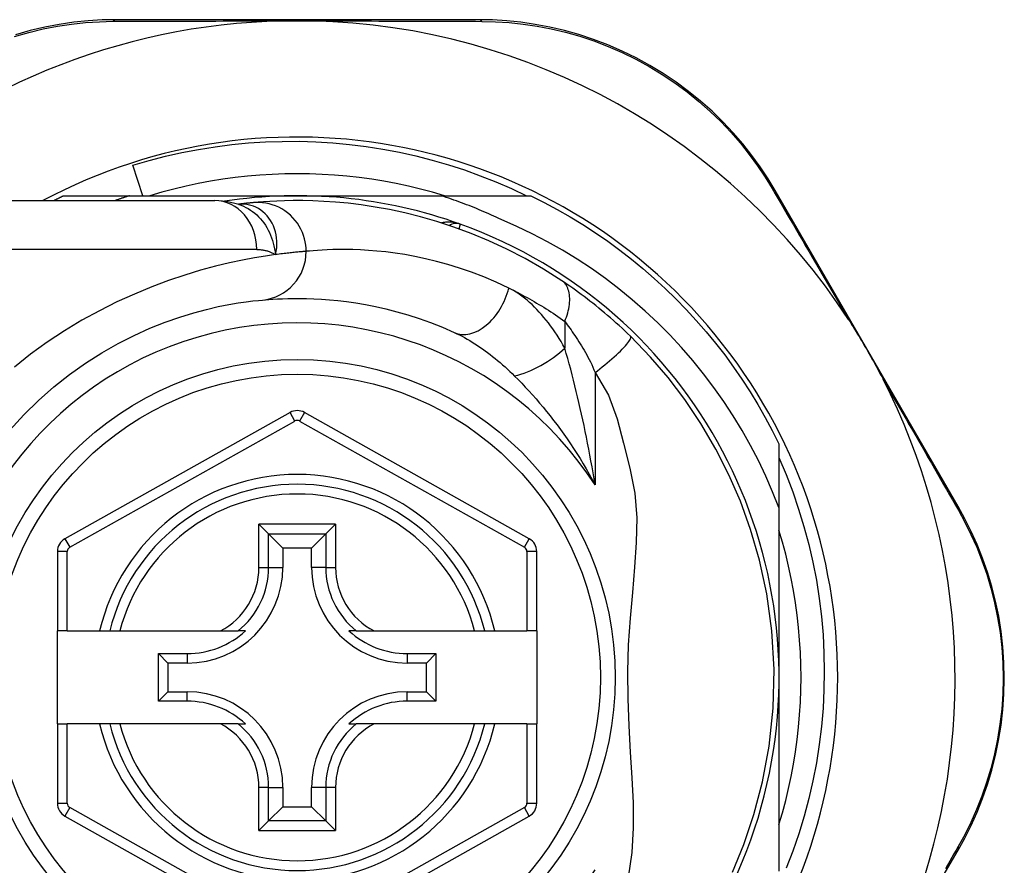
# Model space of a CAD drawing. Header units: inches. Extents: x 19 to 626, y 56 to 294.
# Tile 94 of 203: x 85.911 to 86.703, y 179.378 to 180.059. Entities that reach past the tile are written whole.
import ezdxf

# ---------------------------------------------------------------- set-up
doc = ezdxf.new("R2010")
doc.units = ezdxf.units.IN
doc.header["$MEASUREMENT"] = 0
doc.layers.add('Visible Edges(ANSI)', color=7, linetype='Continuous', lineweight=25)
doc.layers.add('Visible Tangent Edges(ANSI)', color=7, linetype='Continuous', lineweight=25)

msp = doc.modelspace()

# ---------------------------------------------------------------- linework, layer by layer
at = {"layer": 'Visible Edges(ANSI)'}
for p, q in [((86.28017, 180.05895), (85.98809, 180.05895)), ((86.00969, 179.91722), (86.00175, 179.94183)), ((85.94585, 179.91722), (85.99891, 179.91722)), ((85.99891, 179.91722), (86.13394, 179.91722)), ((86.13394, 179.91722), (86.24986, 179.91722)), ((86.24986, 179.91722), (86.32202, 179.91722)), ((86.66606, 179.66688), (86.51867, 179.92145)), ((85.83025, 179.91328), (86.06751, 179.91328)), ((86.08668, 179.91036), (86.08663, 179.91036)), ((86.12816, 179.74272), (85.94697, 179.64108)), ((86.32074, 179.64108), (86.13972, 179.74272)), ((86.52173, 179.71751), (86.52173, 179.66613)), ((86.52173, 179.66613), (86.52173, 179.52943)), ((86.1031, 179.65278), (86.11094, 179.64494)), ((86.15693, 179.64494), (86.16477, 179.65278)), ((86.11094, 179.64494), (86.12237, 179.63351)), ((86.15693, 179.64494), (86.1455, 179.63351)), ((85.94094, 179.63078), (85.94094, 179.56683)), ((86.12237, 179.63351), (86.12237, 179.61801)), ((86.1455, 179.63351), (86.12237, 179.63351)), ((86.1455, 179.61801), (86.1455, 179.63351)), ((86.32676, 179.56683), (86.32676, 179.63078)), ((85.94881, 179.56683), (85.94094, 179.56683)), ((85.94094, 179.49202), (85.94094, 179.56683)), ((85.94881, 179.56683), (85.97489, 179.56683)), ((85.97489, 179.56683), (85.98299, 179.56683)), ((85.98299, 179.56683), (85.99112, 179.56683)), ((85.99112, 179.56683), (86.07209, 179.56683)), ((86.07209, 179.56683), (86.08637, 179.56683)), ((86.09228, 179.56683), (86.08637, 179.56683)), ((86.1815, 179.56683), (86.17559, 179.56683)), ((86.1815, 179.56683), (86.19578, 179.56683)), ((86.19578, 179.56683), (86.27676, 179.56683)), ((86.27676, 179.56683), (86.28488, 179.56683)), ((86.28488, 179.56683), (86.29298, 179.56683)), ((86.29298, 179.56683), (86.31889, 179.56683)), ((86.32676, 179.56683), (86.31889, 179.56683)), ((86.32676, 179.56683), (86.32676, 179.49202)), ((86.02227, 179.51028), (86.02227, 179.54857)), ((86.02227, 179.54857), (86.02985, 179.54099)), ((86.02227, 179.54857), (86.04535, 179.54857)), ((86.22252, 179.54857), (86.2456, 179.54857)), ((86.2456, 179.54857), (86.23802, 179.54099)), ((86.2456, 179.54857), (86.2456, 179.51028)), ((86.02985, 179.54099), (86.02985, 179.51786)), ((86.04535, 179.54099), (86.02985, 179.54099)), ((86.23802, 179.54099), (86.22252, 179.54099)), ((86.23802, 179.51786), (86.23802, 179.54099)), ((86.52173, 179.52943), (86.52173, 179.37352)), ((86.02227, 179.51028), (86.02985, 179.51786)), ((86.04535, 179.51028), (86.02227, 179.51028)), ((86.02985, 179.51786), (86.04535, 179.51786)), ((86.22252, 179.51786), (86.23802, 179.51786)), ((86.2456, 179.51028), (86.22252, 179.51028)), ((86.2456, 179.51028), (86.23802, 179.51786)), ((85.94094, 179.49202), (85.94094, 179.42808)), ((85.94094, 179.49202), (85.94881, 179.49202)), ((85.97489, 179.49202), (85.94881, 179.49202)), ((85.98299, 179.49202), (85.97489, 179.49202)), ((85.99112, 179.49202), (85.98299, 179.49202)), ((86.07209, 179.49202), (85.99112, 179.49202)), ((86.08637, 179.49202), (86.07209, 179.49202)), ((86.08637, 179.49202), (86.09228, 179.49202)), ((86.17559, 179.49202), (86.1815, 179.49202)), ((86.19578, 179.49202), (86.1815, 179.49202)), ((86.27676, 179.49202), (86.19578, 179.49202)), ((86.28488, 179.49202), (86.27676, 179.49202)), ((86.29298, 179.49202), (86.28488, 179.49202)), ((86.31889, 179.49202), (86.29298, 179.49202)), ((86.31889, 179.49202), (86.32676, 179.49202)), ((86.32676, 179.42807), (86.32676, 179.49202)), ((86.12237, 179.44084), (86.12237, 179.42534)), ((86.1455, 179.42534), (86.1455, 179.44084)), ((86.11094, 179.41391), (86.12237, 179.42534)), ((86.12237, 179.42534), (86.1455, 179.42534)), ((86.15693, 179.41391), (86.1455, 179.42534)), ((85.94697, 179.41777), (86.12816, 179.31613)), ((86.13972, 179.31614), (86.32074, 179.41777)), ((86.11094, 179.41391), (86.1031, 179.40607)), ((86.16477, 179.40607), (86.15693, 179.41391)), ((86.62361, 179.31763), (86.66587, 179.39037))]:
    msp.add_line(p, q, dxfattribs=at)
at = {"layer": 'Visible Edges(ANSI)', "flags": 128}
for points in [[(85.98809, 180.05895), (85.97696, 180.05873), (85.9656, 180.05803), (85.95406, 180.05684), (85.9424, 180.05514), (85.93067, 180.0529), (85.91891, 180.05013), (85.90715, 180.0468)], [(86.12162, 180.05796), (86.12264, 180.05798), (86.12367, 180.058), (86.1247, 180.05802), (86.12573, 180.05803), (86.12677, 180.05805), (86.1278, 180.05806), (86.12882, 180.05807), (86.12985, 180.05808), (86.13087, 180.05809), (86.1319, 180.05809), (86.13292, 180.05809), (86.13395, 180.05809), (86.13497, 180.05809), (86.13599, 180.05809), (86.13702, 180.05809), (86.13804, 180.05808), (86.13907, 180.05807), (86.14009, 180.05806), (86.14112, 180.05805), (86.14215, 180.05803), (86.14318, 180.05802), (86.1442, 180.058), (86.14523, 180.05798), (86.14626, 180.05796)], [(86.51867, 179.92145), (86.51292, 179.93093), (86.50666, 179.94038), (86.49988, 179.94973), (86.4926, 179.95893), (86.48482, 179.96793), (86.47657, 179.97669), (86.46784, 179.98518), (86.45864, 179.99336), (86.44899, 180.00117), (86.43892, 180.00859), (86.42848, 180.01557), (86.41772, 180.02211), (86.40668, 180.02815), (86.39541, 180.03368), (86.38395, 180.03866), (86.37235, 180.04308), (86.36067, 180.04692), (86.34896, 180.0502), (86.33725, 180.05293), (86.32559, 180.05514), (86.31401, 180.05683), (86.30255, 180.05802), (86.29126, 180.05872), (86.28017, 180.05895)], [(86.00175, 179.94183), (86.0148, 179.94564), (86.02795, 179.94903), (86.04119, 179.952), (86.0545, 179.95455), (86.06788, 179.95668), (86.08131, 179.9584), (86.09479, 179.95969), (86.10831, 179.96056), (86.12185, 179.961), (86.13541, 179.96102), (86.14898, 179.96061), (86.16254, 179.95978), (86.17608, 179.95852), (86.18956, 179.95683), (86.20297, 179.95472), (86.21629, 179.95219), (86.22951, 179.94925), (86.24263, 179.94589), (86.25564, 179.94212), (86.26852, 179.93795), (86.28127, 179.93337), (86.29388, 179.92838), (86.30633, 179.923), (86.31862, 179.91722)], [(86.25249, 179.91722), (86.24287, 179.92003), (86.23318, 179.92261), (86.22343, 179.92494), (86.21362, 179.92703), (86.20377, 179.92888), (86.19387, 179.93048), (86.18394, 179.93184), (86.17398, 179.93296), (86.16399, 179.93382), (86.15398, 179.93444), (86.14396, 179.93481), (86.13394, 179.93494), (86.12391, 179.93481), (86.11389, 179.93444), (86.10389, 179.93382), (86.0939, 179.93296), (86.08394, 179.93184), (86.074, 179.93048), (86.06411, 179.92888), (86.05425, 179.92703), (86.04445, 179.92494), (86.0347, 179.92261), (86.02501, 179.92003), (86.01539, 179.91722)], [(85.93794, 179.91328), (85.93827, 179.91345), (85.9386, 179.91362), (85.93893, 179.91379), (85.93926, 179.91395), (85.93958, 179.91412), (85.93991, 179.91428), (85.94024, 179.91445), (85.94057, 179.91462), (85.9409, 179.91478), (85.94123, 179.91494), (85.94156, 179.91511), (85.94189, 179.91527), (85.94222, 179.91544), (85.94255, 179.9156), (85.94288, 179.91576), (85.94321, 179.91593), (85.94354, 179.91609), (85.94387, 179.91625), (85.9442, 179.91641), (85.94453, 179.91658), (85.94486, 179.91674), (85.94519, 179.9169), (85.94552, 179.91706), (85.94585, 179.91722)], [(85.99891, 179.91722), (85.99843, 179.91706), (85.99794, 179.91691), (85.99746, 179.91675), (85.99697, 179.91659), (85.99649, 179.91643), (85.996, 179.91627), (85.99552, 179.91611), (85.99503, 179.91595), (85.99455, 179.91579), (85.99407, 179.91562), (85.99358, 179.91546), (85.9931, 179.9153), (85.99261, 179.91513), (85.99213, 179.91497), (85.99165, 179.9148), (85.99117, 179.91464), (85.99068, 179.91447), (85.9902, 179.9143), (85.98972, 179.91413), (85.98924, 179.91397), (85.98875, 179.9138), (85.98827, 179.91363), (85.98779, 179.91346), (85.98731, 179.91328)], [(86.29807, 179.89808), (86.29611, 179.899), (86.29415, 179.89991), (86.29218, 179.90081), (86.29021, 179.9017), (86.28823, 179.90258), (86.28625, 179.90345), (86.28426, 179.90431), (86.28227, 179.90515), (86.28028, 179.90599), (86.27828, 179.90681), (86.27627, 179.90763), (86.27427, 179.90843), (86.27225, 179.90922), (86.27024, 179.91), (86.26822, 179.91077), (86.26619, 179.91153), (86.26416, 179.91228), (86.26213, 179.91302), (86.2601, 179.91375), (86.25806, 179.91447), (86.25601, 179.91517), (86.25396, 179.91587), (86.25191, 179.91655), (86.24986, 179.91722)], [(86.32202, 179.91722), (86.33274, 179.91184), (86.3433, 179.90616), (86.35369, 179.90019), (86.36392, 179.89394), (86.37397, 179.8874), (86.38383, 179.88059), (86.3935, 179.8735), (86.40297, 179.86615), (86.41224, 179.85853), (86.42128, 179.85066), (86.43011, 179.84255), (86.4387, 179.83419), (86.44706, 179.82559), (86.45518, 179.81677), (86.46304, 179.80772), (86.47066, 179.79846), (86.47801, 179.78899), (86.4851, 179.77932), (86.49191, 179.76946), (86.49845, 179.75941), (86.50471, 179.74918), (86.51067, 179.73878), (86.51635, 179.72822), (86.52173, 179.71751)], [(86.08693, 179.91026), (86.07705, 179.91258), (86.06751, 179.91328)], [(86.09868, 179.91166), (86.09834, 179.91163), (86.09799, 179.9116), (86.09762, 179.91156), (86.09724, 179.91153), (86.09684, 179.91149), (86.09643, 179.91145), (86.096, 179.91141), (86.09557, 179.91136), (86.09511, 179.91132), (86.09465, 179.91127), (86.09417, 179.91122), (86.09367, 179.91117), (86.09317, 179.91111), (86.09265, 179.91106), (86.09211, 179.911), (86.09156, 179.91094), (86.091, 179.91088), (86.09042, 179.91081), (86.08983, 179.91074), (86.08923, 179.91067), (86.08861, 179.9106), (86.08798, 179.91052), (86.08734, 179.91045), (86.08668, 179.91036)], [(86.34687, 179.84881), (86.33209, 179.85818), (86.31732, 179.86665), (86.30264, 179.87423), (86.28813, 179.88095), (86.27387, 179.88687), (86.25995, 179.89201), (86.24639, 179.89644), (86.23324, 179.90022), (86.22054, 179.90339), (86.20833, 179.90601), (86.19664, 179.90813), (86.18548, 179.90981), (86.17488, 179.9111), (86.16486, 179.91204), (86.15543, 179.91268), (86.1466, 179.91308), (86.13838, 179.91326), (86.13079, 179.91327), (86.12382, 179.91315), (86.1175, 179.91293), (86.11181, 179.91265), (86.10678, 179.91232), (86.1024, 179.91199), (86.09868, 179.91166)], [(86.52173, 179.66613), (86.51664, 179.67893), (86.51113, 179.69154), (86.50519, 179.70398), (86.49883, 179.71621), (86.49206, 179.72823), (86.48488, 179.74004), (86.4773, 179.7516), (86.46933, 179.7629), (86.461, 179.7739), (86.45231, 179.78462), (86.44325, 179.79503), (86.43386, 179.80513), (86.42412, 179.8149), (86.41405, 179.82435), (86.40365, 179.83346), (86.39295, 179.84222), (86.38196, 179.85059), (86.37071, 179.85858), (86.35919, 179.86618), (86.34743, 179.87338), (86.33542, 179.88018), (86.32319, 179.88657), (86.31074, 179.89254), (86.29807, 179.89808)], [(86.40212, 179.80406), (86.3999, 179.80621), (86.39765, 179.80836), (86.39538, 179.81049), (86.39308, 179.81261), (86.39077, 179.81471), (86.38843, 179.8168), (86.38607, 179.81886), (86.38372, 179.8209), (86.38136, 179.82291), (86.37899, 179.82488), (86.37663, 179.82682), (86.37428, 179.82873), (86.37192, 179.83061), (86.36958, 179.83244), (86.36724, 179.83425), (86.36492, 179.83601), (86.3626, 179.83775), (86.36029, 179.83944), (86.358, 179.8411), (86.35573, 179.84272), (86.35348, 179.84431), (86.35125, 179.84585), (86.34904, 179.84735), (86.34687, 179.84881)], [(85.90273, 179.72852), (85.91393, 179.74081), (85.92568, 179.7524), (85.93791, 179.76323), (85.95053, 179.77327), (85.96346, 179.78243), (85.97656, 179.79072), (85.98969, 179.79815), (86.00269, 179.80473), (86.01543, 179.81048), (86.02777, 179.81542), (86.03955, 179.81957), (86.05064, 179.82296), (86.0609, 179.82571), (86.0703, 179.82791), (86.07878, 179.82962), (86.0863, 179.83092), (86.09282, 179.83186), (86.09829, 179.83252), (86.10267, 179.83296), (86.10591, 179.83325)], [(86.10591, 179.83325), (86.10837, 179.83347), (86.11122, 179.8337), (86.11443, 179.83392), (86.11803, 179.83413), (86.122, 179.83431), (86.12634, 179.83445), (86.13105, 179.83453), (86.13612, 179.83454), (86.14154, 179.83445), (86.1473, 179.83426), (86.1534, 179.83393), (86.15983, 179.83346), (86.1666, 179.8328), (86.17371, 179.83195), (86.18114, 179.83087), (86.1889, 179.82955), (86.19698, 179.82796), (86.20535, 179.82607), (86.214, 179.82385), (86.22289, 179.82129), (86.232, 179.81835), (86.24131, 179.81503), (86.25078, 179.81128), (86.2604, 179.8071)], [(86.57767, 179.81754), (86.57892, 179.8156), (86.58016, 179.81365), (86.58139, 179.8117), (86.5826, 179.80974), (86.58381, 179.80776), (86.58503, 179.80576), (86.58624, 179.80375), (86.58743, 179.80175), (86.58861, 179.79976), (86.58976, 179.7978), (86.59091, 179.79584), (86.59205, 179.79387), (86.59319, 179.7919), (86.59432, 179.78993), (86.59545, 179.78795), (86.59657, 179.78596), (86.59769, 179.78398), (86.59881, 179.78197), (86.59993, 179.77993), (86.60107, 179.77786), (86.60219, 179.77577), (86.6033, 179.77369), (86.6044, 179.7716), (86.60546, 179.76954)], [(86.48433, 179.37266), (86.4935, 179.39501), (86.50161, 179.41915), (86.5085, 179.44546), (86.51378, 179.47407), (86.51699, 179.50465), (86.51774, 179.53581), (86.51595, 179.56688), (86.51188, 179.59658), (86.50602, 179.62379), (86.49883, 179.64859), (86.49062, 179.67133), (86.48139, 179.6926), (86.47096, 179.71319), (86.4589, 179.73375), (86.44584, 179.75319), (86.4325, 179.77074), (86.41822, 179.78736), (86.40212, 179.80406)], [(86.52173, 179.70634), (86.52748, 179.69274), (86.53275, 179.67893), (86.53755, 179.66493), (86.54186, 179.65078), (86.54567, 179.6365), (86.54898, 179.62211), (86.55179, 179.60762), (86.55408, 179.59306), (86.55588, 179.57843), (86.55716, 179.56374), (86.55793, 179.54901), (86.5582, 179.53426), (86.55794, 179.51948), (86.55717, 179.50471), (86.55589, 179.48996), (86.55409, 179.47529), (86.55179, 179.46071), (86.54898, 179.44622), (86.54567, 179.43186), (86.54187, 179.41761), (86.53757, 179.40351), (86.53277, 179.38957), (86.5275, 179.37579)], [(86.66587, 179.39037), (86.67126, 179.40011), (86.67637, 179.41028), (86.68113, 179.42085), (86.68551, 179.43179), (86.68947, 179.44306), (86.69298, 179.45463), (86.69601, 179.46648), (86.69854, 179.47859), (86.70052, 179.49091), (86.70194, 179.5034), (86.7028, 179.516), (86.70309, 179.52865), (86.70282, 179.54131), (86.70198, 179.55391), (86.70057, 179.56639), (86.69859, 179.57872), (86.69607, 179.59082), (86.69304, 179.60266), (86.68953, 179.61423), (86.68559, 179.62548), (86.68123, 179.63641), (86.67651, 179.64696), (86.67144, 179.65713), (86.66606, 179.66688)], [(86.52173, 179.41087), (86.52455, 179.4205), (86.52712, 179.43019), (86.52945, 179.43994), (86.53154, 179.44974), (86.53339, 179.4596), (86.535, 179.46949), (86.53635, 179.47943), (86.53747, 179.48939), (86.53833, 179.49938), (86.53895, 179.50938), (86.53933, 179.5194), (86.53945, 179.52943), (86.53933, 179.53945), (86.53895, 179.54947), (86.53833, 179.55948), (86.53747, 179.56946), (86.53635, 179.57943), (86.535, 179.58936), (86.53339, 179.59926), (86.53154, 179.60911), (86.52945, 179.61892), (86.52712, 179.62867), (86.52455, 179.63836), (86.52173, 179.64798)]]:
    msp.add_lwpolyline(points, dxfattribs=at)
at = {"layer": 'Visible Edges(ANSI)'}
msp.add_circle((86.13394, 179.52943), 0.25591, dxfattribs=at)
for centre, radius, start, end in [((86.13394, 179.52857), 0.52953, 91.33308, 133.40464), ((86.13394, 179.52857), 0.52953, 33.07249, 88.66692), ((86.13394, 179.52943), 0.43504, 241.92751, 118.07249), ((86.13394, 179.52943), 0.3878, 70.21195, 98.66609), ((86.13394, 179.52943), 0.3878, 261.33391, 70.21195), ((86.26189, 179.88506), 0.00984, 70.21195, 123.93658), ((86.13394, 179.52857), 0.52953, 341.08535, 27.06854), ((86.13393, 179.73242), 0.01181, 60.68681, 119.29123), ((86.13394, 179.52943), 0.15551, 13.91643, 166.08357), ((85.95275, 179.63078), 0.01181, 119.29123, 180), ((86.31495, 179.63078), 0.01181, 0, 60.68681), ((86.04535, 179.61801), 0.07702, 270, 0), ((86.22252, 179.61801), 0.07702, 180, 270), ((86.04535, 179.61801), 0.06944, 270, 312.51741), ((86.22252, 179.61801), 0.06944, 227.48259, 270), ((86.04535, 179.44084), 0.07702, 0, 90), ((86.04535, 179.44084), 0.06944, 47.48259, 90), ((86.22252, 179.44084), 0.07702, 90, 180), ((86.22252, 179.44084), 0.06944, 90, 132.51741), ((86.13394, 179.52943), 0.15551, 193.91643, 346.08357), ((85.95275, 179.42808), 0.01181, 180, 240.70877), ((86.31495, 179.42807), 0.01181, 299.31319, 0)]:
    msp.add_arc(centre, radius, start, end, dxfattribs=at)
at = {"layer": 'Visible Tangent Edges(ANSI)'}
for p, q in [((86.1014, 179.87391), (85.83025, 179.87391)), ((86.34934, 179.81605), (86.34934, 179.79439)), ((86.37364, 179.7749), (86.37364, 179.68439)), ((86.13201, 179.73585), (86.12816, 179.74272)), ((86.13972, 179.74272), (86.13586, 179.73585)), ((85.95082, 179.63421), (86.13201, 179.73585)), ((86.13586, 179.73585), (86.31688, 179.63421)), ((86.1031, 179.61801), (86.1031, 179.65278)), ((86.16477, 179.65278), (86.1031, 179.65278)), ((86.16477, 179.65278), (86.16477, 179.61801)), ((85.94697, 179.64108), (85.95082, 179.63421)), ((86.11094, 179.61801), (86.11094, 179.64494)), ((86.11094, 179.64494), (86.15693, 179.64494)), ((86.15693, 179.64494), (86.15693, 179.61801)), ((86.31688, 179.63421), (86.32074, 179.64108)), ((85.94881, 179.63078), (85.94094, 179.63078)), ((85.94881, 179.56683), (85.94881, 179.63078)), ((86.32676, 179.63078), (86.31889, 179.63078)), ((86.31889, 179.63078), (86.31889, 179.56683)), ((86.1031, 179.61801), (86.11094, 179.61801)), ((86.11094, 179.61801), (86.12237, 179.61801)), ((86.15693, 179.61801), (86.1455, 179.61801)), ((86.15693, 179.61801), (86.16477, 179.61801)), ((86.04535, 179.54857), (86.04535, 179.54099)), ((86.22252, 179.54857), (86.22252, 179.54099)), ((86.04535, 179.51028), (86.04535, 179.51786)), ((86.22252, 179.51028), (86.22252, 179.51786)), ((85.94881, 179.42808), (85.94881, 179.49202)), ((86.31889, 179.49202), (86.31889, 179.42807)), ((86.1031, 179.40607), (86.1031, 179.44084)), ((86.11094, 179.44084), (86.1031, 179.44084)), ((86.11094, 179.41391), (86.11094, 179.44084)), ((86.11094, 179.44084), (86.12237, 179.44084)), ((86.15693, 179.44084), (86.1455, 179.44084)), ((86.16477, 179.44084), (86.15693, 179.44084)), ((86.15693, 179.44084), (86.15693, 179.41391)), ((86.16477, 179.44084), (86.16477, 179.40607)), ((85.94094, 179.42808), (85.94881, 179.42808)), ((85.95082, 179.42464), (85.94697, 179.41777)), ((86.13201, 179.323), (85.95082, 179.42464)), ((86.31688, 179.42464), (86.13586, 179.323)), ((86.32074, 179.41777), (86.31688, 179.42464)), ((86.31889, 179.42807), (86.32676, 179.42807)), ((86.15693, 179.41391), (86.11094, 179.41391)), ((86.1031, 179.40607), (86.16477, 179.40607))]:
    msp.add_line(p, q, dxfattribs=at)
at = {"layer": 'Visible Tangent Edges(ANSI)', "flags": 128}
for points in [[(85.90645, 180.04548), (85.91796, 180.04876), (85.92947, 180.05151), (85.94095, 180.05373), (85.95236, 180.05544), (85.96365, 180.05664), (85.97476, 180.05736), (85.98566, 180.05763)], [(85.98566, 180.05763), (85.99089, 180.05765), (85.99616, 180.05767), (86.00148, 180.05769), (86.00684, 180.05771), (86.01225, 180.05773), (86.01769, 180.05775), (86.02317, 180.05777), (86.0287, 180.05779), (86.03426, 180.0578), (86.03986, 180.05782), (86.0455, 180.05784), (86.05117, 180.05785), (86.05688, 180.05787), (86.06262, 180.05788), (86.0684, 180.05789), (86.07421, 180.0579), (86.08005, 180.05791), (86.08592, 180.05792), (86.09183, 180.05793), (86.09775, 180.05794), (86.1037, 180.05794), (86.10966, 180.05795), (86.11564, 180.05795), (86.12162, 180.05796)], [(86.14626, 180.05796), (86.15225, 180.05795), (86.15823, 180.05795), (86.1642, 180.05794), (86.17016, 180.05794), (86.1761, 180.05793), (86.18201, 180.05792), (86.18789, 180.05791), (86.19374, 180.0579), (86.19956, 180.05789), (86.20535, 180.05788), (86.21111, 180.05787), (86.21684, 180.05785), (86.22254, 180.05784), (86.2282, 180.05782), (86.23382, 180.0578), (86.23941, 180.05779), (86.24496, 180.05777), (86.25047, 180.05775), (86.25594, 180.05773), (86.26137, 180.05771), (86.26675, 180.05769), (86.27208, 180.05767), (86.27737, 180.05765), (86.28261, 180.05762)], [(86.28261, 180.05762), (86.29346, 180.05735), (86.30451, 180.05662), (86.31572, 180.05542), (86.32705, 180.05373), (86.33846, 180.05154), (86.34992, 180.04883), (86.36138, 180.0456), (86.3728, 180.04182), (86.38415, 180.03748), (86.39537, 180.03259), (86.40641, 180.02717), (86.41722, 180.02125), (86.42776, 180.01486), (86.43799, 180.00802), (86.44785, 180.00077), (86.45731, 179.99313), (86.46633, 179.98514), (86.47489, 179.97685), (86.483, 179.96829), (86.49063, 179.9595), (86.49779, 179.95051), (86.50446, 179.94138), (86.51062, 179.93216), (86.51628, 179.92291)], [(86.51628, 179.92291), (86.51866, 179.91884), (86.52106, 179.91473), (86.52348, 179.9106), (86.52591, 179.90643), (86.52836, 179.90223), (86.53083, 179.89801), (86.53332, 179.89375), (86.53582, 179.88947), (86.53833, 179.88515), (86.54086, 179.88081), (86.54341, 179.87645), (86.54597, 179.87205), (86.54854, 179.86764), (86.55113, 179.86319), (86.55373, 179.85872), (86.55635, 179.85423), (86.55897, 179.84972), (86.56161, 179.84518), (86.56426, 179.84062), (86.56692, 179.83605), (86.5696, 179.83145), (86.57228, 179.82682), (86.57497, 179.82219), (86.57767, 179.81754)], [(86.08796, 179.91046), (86.08789, 179.91046), (86.08781, 179.91045), (86.08774, 179.91045), (86.08768, 179.91045), (86.08761, 179.91044), (86.08754, 179.91044), (86.08748, 179.91043), (86.08742, 179.91043), (86.08736, 179.91043), (86.0873, 179.91042), (86.08725, 179.91042), (86.08719, 179.91041), (86.08714, 179.91041), (86.08709, 179.91041), (86.08704, 179.9104), (86.087, 179.9104), (86.08695, 179.91039), (86.08691, 179.91039), (86.08687, 179.91039), (86.08683, 179.91038), (86.08679, 179.91038), (86.08675, 179.91037), (86.08672, 179.91037), (86.08668, 179.91036)], [(86.08693, 179.91027), (86.08888, 179.90957), (86.0908, 179.90877), (86.09268, 179.90786), (86.09451, 179.90684), (86.0963, 179.90571), (86.09803, 179.90449), (86.0997, 179.90317), (86.10131, 179.90176), (86.10285, 179.90026), (86.10432, 179.89868), (86.10572, 179.89701), (86.10705, 179.89527), (86.10829, 179.89345), (86.10945, 179.89156), (86.11052, 179.88962), (86.11151, 179.88761), (86.11241, 179.88555), (86.11322, 179.88344), (86.11396, 179.88128), (86.11461, 179.87907), (86.11519, 179.87681), (86.11569, 179.87451), (86.11611, 179.87216), (86.11647, 179.86977)], [(86.11647, 179.86977), (86.11704, 179.87251), (86.11741, 179.87523), (86.11758, 179.87793), (86.11756, 179.88059), (86.11735, 179.8832), (86.11695, 179.88575), (86.11638, 179.88823), (86.11565, 179.89063), (86.11474, 179.89294), (86.11369, 179.89515), (86.11248, 179.89723), (86.11114, 179.89919), (86.10967, 179.90102), (86.10808, 179.90271), (86.10638, 179.90425), (86.10458, 179.90563), (86.10269, 179.90685), (86.10073, 179.9079), (86.09871, 179.90878), (86.09662, 179.90948), (86.09449, 179.91), (86.09232, 179.91034), (86.09014, 179.91049), (86.08796, 179.91046)], [(86.14116, 179.87246), (86.14108, 179.87491), (86.14084, 179.87742), (86.14043, 179.87997), (86.13985, 179.88253), (86.13907, 179.88511), (86.13811, 179.88767), (86.13695, 179.89019), (86.13561, 179.89266), (86.13408, 179.89505), (86.13236, 179.89733), (86.13048, 179.8995), (86.12844, 179.90153), (86.12625, 179.9034), (86.12395, 179.9051), (86.12154, 179.90661), (86.11905, 179.90794), (86.1165, 179.90907), (86.11391, 179.91), (86.11131, 179.91073), (86.10871, 179.91127), (86.10613, 179.91162), (86.10359, 179.9118), (86.1011, 179.91181), (86.09868, 179.91166)], [(86.26522, 179.89432), (86.26461, 179.89453), (86.264, 179.89473), (86.26338, 179.89492), (86.26276, 179.89509), (86.26213, 179.89525), (86.2615, 179.89539), (86.26086, 179.89552), (86.26023, 179.89564), (86.25959, 179.89574), (86.25895, 179.89582), (86.25831, 179.89589), (86.25768, 179.89595), (86.25704, 179.89598), (86.2564, 179.89601), (86.25576, 179.89601), (86.25513, 179.896), (86.25449, 179.89597), (86.25386, 179.89593), (86.25323, 179.89587), (86.2526, 179.89579), (86.25198, 179.89569), (86.25137, 179.89557), (86.25076, 179.89543), (86.25016, 179.89527)], [(86.2644, 179.89043), (86.26446, 179.89073), (86.26452, 179.89102), (86.26458, 179.8913), (86.26464, 179.89157), (86.2647, 179.89183), (86.26475, 179.89208), (86.2648, 179.89231), (86.26484, 179.89254), (86.26489, 179.89275), (86.26493, 179.89294), (86.26497, 179.89313), (86.26501, 179.8933), (86.26504, 179.89346), (86.26507, 179.89361), (86.2651, 179.89374), (86.26513, 179.89386), (86.26515, 179.89397), (86.26517, 179.89406), (86.26518, 179.89414), (86.2652, 179.89421), (86.26521, 179.89426), (86.26522, 179.89429), (86.26522, 179.89432), (86.26522, 179.89432)], [(86.11647, 179.86977), (86.1085, 179.86861), (86.09963, 179.86715), (86.08992, 179.86532), (86.0794, 179.86309), (86.06812, 179.8604), (86.05612, 179.85718), (86.0435, 179.85335), (86.03035, 179.84891), (86.01679, 179.84383), (86.00293, 179.8381), (85.98886, 179.83172), (85.97471, 179.82467), (85.96057, 179.81694), (85.94657, 179.80852), (85.93279, 179.79941), (85.91934, 179.78963), (85.90626, 179.77924)], [(86.1014, 179.87391), (86.10209, 179.87391), (86.10278, 179.87389), (86.10346, 179.87385), (86.10414, 179.87381), (86.10481, 179.87374), (86.10548, 179.87367), (86.10615, 179.87358), (86.1068, 179.87347), (86.10746, 179.87335), (86.1081, 179.87322), (86.10874, 179.87307), (86.10938, 179.87291), (86.11001, 179.87273), (86.11063, 179.87254), (86.11125, 179.87233), (86.11185, 179.87211), (86.11246, 179.87187), (86.11305, 179.87161), (86.11364, 179.87134), (86.11422, 179.87106), (86.11479, 179.87076), (86.11536, 179.87045), (86.11592, 179.87012), (86.11647, 179.86977)], [(86.14116, 179.87246), (86.14058, 179.87241), (86.13995, 179.87236), (86.13929, 179.8723), (86.13858, 179.87225), (86.13784, 179.87218), (86.13706, 179.87211), (86.13624, 179.87204), (86.13538, 179.87196), (86.13448, 179.87188), (86.13354, 179.87179), (86.13257, 179.87169), (86.13155, 179.87159), (86.1305, 179.87148), (86.12941, 179.87136), (86.12829, 179.87124), (86.12712, 179.87111), (86.12592, 179.87097), (86.12468, 179.87083), (86.1234, 179.87067), (86.12209, 179.87051), (86.12074, 179.87034), (86.11935, 179.87016), (86.11793, 179.86997), (86.11647, 179.86977)], [(86.30418, 179.84293), (86.29403, 179.84765), (86.28403, 179.85188), (86.27421, 179.85563), (86.2646, 179.85895), (86.25521, 179.86184), (86.24609, 179.86434), (86.23725, 179.86648), (86.22873, 179.86828), (86.22054, 179.86977), (86.2127, 179.87098), (86.2052, 179.87195), (86.19806, 179.87269), (86.19127, 179.87323), (86.18483, 179.87359), (86.17875, 179.87381), (86.17304, 179.87391), (86.16769, 179.8739), (86.16272, 179.87381), (86.15814, 179.87365), (86.15395, 179.87345), (86.15015, 179.87321), (86.14676, 179.87296), (86.14376, 179.8727), (86.14116, 179.87246)], [(86.34934, 179.81605), (86.35, 179.81773), (86.35062, 179.81943), (86.35118, 179.82114), (86.35168, 179.82286), (86.35212, 179.82458), (86.35249, 179.82629), (86.3528, 179.82799), (86.35303, 179.82967), (86.35319, 179.83132), (86.35327, 179.83294), (86.35327, 179.83452), (86.3532, 179.83604), (86.35304, 179.83751), (86.35282, 179.83893), (86.35251, 179.84027), (86.35213, 179.84154), (86.35169, 179.84274), (86.35117, 179.84386), (86.35059, 179.8449), (86.34995, 179.84585), (86.34925, 179.84672), (86.34851, 179.8475), (86.34771, 179.8482), (86.34687, 179.84881)], [(86.30418, 179.84293), (86.30604, 179.84202), (86.3079, 179.84109), (86.30976, 179.84015), (86.31162, 179.83918), (86.31349, 179.8382), (86.31537, 179.8372), (86.31724, 179.83618), (86.31912, 179.83515), (86.321, 179.83409), (86.32288, 179.83302), (86.32477, 179.83193), (86.32666, 179.83082), (86.32855, 179.8297), (86.33044, 179.82855), (86.33233, 179.82738), (86.33422, 179.8262), (86.33611, 179.825), (86.338, 179.82378), (86.33989, 179.82254), (86.34178, 179.82129), (86.34367, 179.82001), (86.34556, 179.81871), (86.34745, 179.81739), (86.34934, 179.81605)], [(86.34934, 179.79439), (86.34782, 179.7971), (86.34627, 179.79978), (86.34468, 179.8024), (86.34305, 179.80498), (86.34138, 179.80751), (86.33968, 179.80998), (86.33794, 179.8124), (86.33617, 179.81476), (86.33438, 179.81707), (86.33255, 179.81931), (86.33069, 179.82148), (86.3288, 179.8236), (86.32689, 179.82564), (86.32494, 179.82762), (86.32297, 179.82953), (86.32097, 179.83136), (86.31894, 179.83312), (86.31689, 179.83479), (86.31481, 179.83639), (86.31272, 179.83789), (86.31061, 179.8393), (86.30848, 179.84061), (86.30634, 179.84183), (86.30418, 179.84293)], [(86.34934, 179.81605), (86.35031, 179.81474), (86.3513, 179.8134), (86.3523, 179.81201), (86.35331, 179.81059), (86.35433, 179.80914), (86.35536, 179.80765), (86.3564, 179.80612), (86.35744, 179.80457), (86.35848, 179.80298), (86.35953, 179.80137), (86.36058, 179.79972), (86.36164, 179.79803), (86.36269, 179.79632), (86.36375, 179.79458), (86.36481, 179.79281), (86.36587, 179.79101), (86.36693, 179.78918), (86.36798, 179.78732), (86.36902, 179.78541), (86.37002, 179.78343), (86.37099, 179.78138), (86.37191, 179.77927), (86.3728, 179.77711), (86.37364, 179.7749)], [(86.2604, 179.8071), (86.26245, 179.80614), (86.26451, 179.80513), (86.26658, 179.80407), (86.26865, 179.80296), (86.27072, 179.8018), (86.2728, 179.80059), (86.27487, 179.79933), (86.27694, 179.79804), (86.279, 179.7967), (86.28106, 179.79533), (86.28311, 179.79391), (86.28516, 179.79245), (86.28719, 179.79096), (86.28922, 179.78942), (86.29124, 179.78785), (86.29325, 179.78624), (86.29526, 179.78459), (86.29725, 179.78291), (86.29924, 179.78119), (86.30121, 179.77943), (86.30317, 179.77764), (86.30511, 179.77582), (86.30704, 179.77397), (86.30895, 179.77208)], [(86.37364, 179.7749), (86.37558, 179.77637), (86.37754, 179.77788), (86.37952, 179.77944), (86.3815, 179.78103), (86.38346, 179.78264), (86.3854, 179.78427), (86.38729, 179.7859), (86.38913, 179.78752), (86.39089, 179.78911), (86.39257, 179.79068), (86.39414, 179.7922), (86.3956, 179.79366), (86.39693, 179.79506), (86.39813, 179.79637), (86.39918, 179.7976), (86.40009, 179.79874), (86.40084, 179.79977), (86.40145, 179.8007), (86.4019, 179.80153), (86.40221, 179.80224), (86.40238, 179.80285), (86.40242, 179.80336), (86.40233, 179.80376), (86.40212, 179.80406)], [(86.37364, 179.68439), (86.37286, 179.68923), (86.37205, 179.69406), (86.37123, 179.69888), (86.37038, 179.70368), (86.3695, 179.70847), (86.36861, 179.71324), (86.36769, 179.718), (86.36676, 179.72273), (86.3658, 179.72744), (86.36483, 179.73212), (86.36383, 179.73679), (86.36282, 179.74142), (86.36178, 179.74603), (86.36073, 179.75062), (86.35966, 179.75518), (86.35857, 179.75971), (86.35746, 179.76421), (86.35634, 179.76868), (86.3552, 179.77311), (86.35405, 179.77748), (86.35289, 179.7818), (86.35171, 179.78607), (86.35053, 179.79026), (86.34934, 179.79439)], [(86.30895, 179.77208), (86.3118, 179.76921), (86.31466, 179.76625), (86.31753, 179.76321), (86.3204, 179.7601), (86.32328, 179.75691), (86.32615, 179.75365), (86.32901, 179.75032), (86.33187, 179.74693), (86.3347, 179.74347), (86.33751, 179.73995), (86.3403, 179.73638), (86.34306, 179.73274), (86.3458, 179.72904), (86.34851, 179.72528), (86.35119, 179.72145), (86.35384, 179.71757), (86.35646, 179.71362), (86.35904, 179.70961), (86.36158, 179.70555), (86.36409, 179.70142), (86.36655, 179.69725), (86.36896, 179.69301), (86.37133, 179.68873), (86.37364, 179.68439)], [(86.37364, 179.7749), (86.38441, 179.75668), (86.39147, 179.73761), (86.39668, 179.71794), (86.40176, 179.69783), (86.40581, 179.67767), (86.40724, 179.65778), (86.4069, 179.63803), (86.40551, 179.61812), (86.4037, 179.59785), (86.40189, 179.57704), (86.40045, 179.55556), (86.39971, 179.53385), (86.39996, 179.51222), (86.40085, 179.49053), (86.40205, 179.46931), (86.40329, 179.44864), (86.40423, 179.42838), (86.40443, 179.4084), (86.40335, 179.38849), (86.40025, 179.36836)], [(86.60546, 179.76954), (86.60814, 179.7649), (86.61081, 179.76027), (86.61348, 179.75566), (86.61613, 179.75106), (86.61877, 179.74649), (86.62139, 179.74193), (86.62401, 179.7374), (86.62661, 179.73288), (86.6292, 179.72839), (86.63177, 179.72392), (86.63433, 179.71948), (86.63687, 179.71505), (86.6394, 179.71065), (86.64192, 179.70628), (86.64442, 179.70193), (86.6469, 179.69761), (86.64937, 179.69331), (86.65182, 179.68904), (86.65425, 179.68481), (86.65667, 179.6806), (86.65906, 179.67643), (86.66144, 179.67228), (86.6638, 179.66817), (86.66613, 179.6641)], [(86.66613, 179.6641), (86.67136, 179.65453), (86.67628, 179.64456), (86.68087, 179.63421), (86.6851, 179.6235), (86.68893, 179.61247), (86.69233, 179.60114), (86.69528, 179.58954), (86.69773, 179.57769), (86.69965, 179.56562), (86.70102, 179.55339), (86.70184, 179.54105), (86.7021, 179.52866), (86.70182, 179.51627), (86.70098, 179.50393), (86.6996, 179.4917), (86.69768, 179.47963), (86.69523, 179.46778), (86.69228, 179.45616), (86.68887, 179.44483), (86.68503, 179.43378), (86.68077, 179.42306), (86.67614, 179.4127), (86.67119, 179.40273), (86.66595, 179.39317)], [(86.66595, 179.39317), (86.66426, 179.39025), (86.66257, 179.3873), (86.66087, 179.38434), (86.65915, 179.38136), (86.65743, 179.37836), (86.65569, 179.37535)]]:
    msp.add_lwpolyline(points, dxfattribs=at)
at = {"layer": 'Visible Tangent Edges(ANSI)'}
msp.add_circle((86.13394, 179.52943), 0.24409, dxfattribs=at)
for centre, radius, start, end in [((86.13394, 179.52943), 0.28543, 32.8812, 327.1188), ((86.13393, 179.73242), 0.00394, 60.68681, 119.29123), ((86.13394, 179.52943), 0.16339, 13.23324, 166.76676), ((86.13394, 179.52943), 0.14764, 14.67485, 165.32515), ((85.95275, 179.63078), 0.00394, 119.29123, 180), ((86.31495, 179.63078), 0.00394, 0, 60.68681), ((86.04535, 179.61801), 0.05775, 297.58522, 0), ((86.04535, 179.61801), 0.06559, 308.70967, 0), ((86.22252, 179.61801), 0.06559, 180, 231.29033), ((86.22252, 179.61801), 0.05775, 180, 242.41478), ((86.13394, 179.52943), 0.16339, 193.23324, 346.76676), ((86.13394, 179.52943), 0.14764, 194.67485, 345.32515), ((86.04535, 179.44084), 0.05775, 0, 62.41478), ((86.04535, 179.44084), 0.06559, 0, 51.29033), ((86.22252, 179.44084), 0.06559, 128.70967, 180), ((86.22252, 179.44084), 0.05775, 117.58522, 180), ((85.95275, 179.42808), 0.00394, 180, 240.70877), ((86.31495, 179.42807), 0.00394, 299.31319, 0)]:
    msp.add_arc(centre, radius, start, end, dxfattribs=at)
for centre, major_axis, ratio, start_param, end_param in [((85.98809, 180.04895), (0, 0.01), 0.487954, 0, 0.52137), ((86.28017, 180.04895), (0, 0.01), 0.488859, 5.761481, 6.283185), ((86.51001, 179.91644), (0.00865, 0.00501), 0.491578, 0, 0.522713), ((86.06751, 179.87391), (0, 0.03937), 0.860915, 4.712389, 6.283185), ((86.07392, 180.10678), (0.01245, -0.19646), 0.394768, 0.00408, 0.020515), ((86.1023, 179.87246), (0.00362, -0.0392), 0.987056, 0, 1.480007), ((86.27672, 179.84293), (-0.01632, -0.03583), 0.663135, 0, 1.864107), ((86.32503, 179.79439), (0.034, 0.01985), 0.367954, 4.019795, 5.274641), ((86.65741, 179.66187), (0.00865, 0.00501), 0.490887, 5.760729, 6.283185), ((86.65722, 179.3954), (0.00865, -0.00502), 0.492909, 0, 0.523212)]:
    msp.add_ellipse(centre, major_axis=major_axis, ratio=ratio, start_param=start_param, end_param=end_param, dxfattribs=at)

doc.saveas('drawing.dxf')
